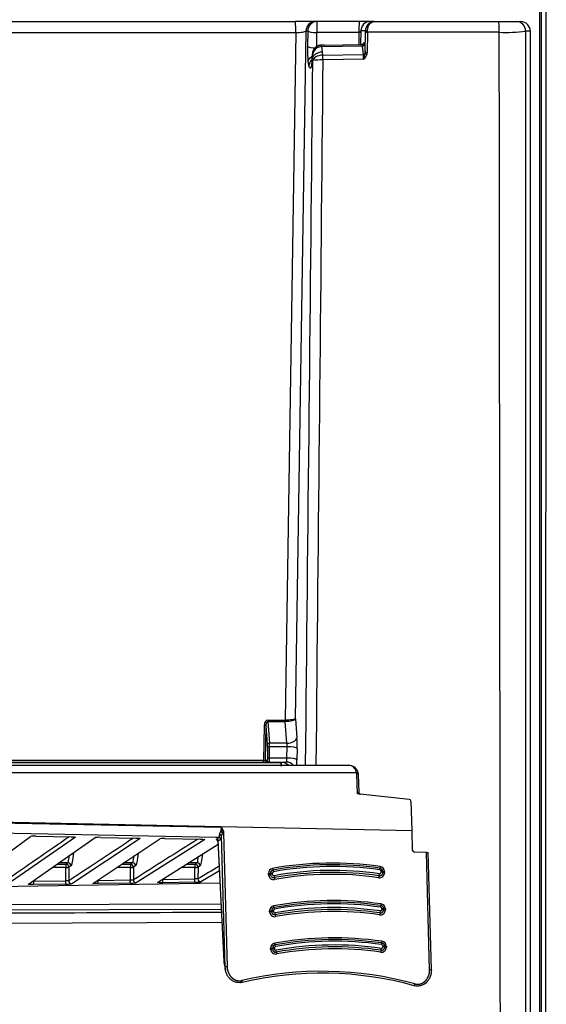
# Model space of a CAD drawing. Header units: millimetres. Extents: x 0 to 592, y 0 to 418.
# Tile 15 of 44: x 146 to 157, y 296 to 317. Entities that reach past the tile are written whole.
import ezdxf

# ---------------------------------------------------------------- set-up
doc = ezdxf.new("R2010")
doc.units = ezdxf.units.MM
doc.layers.add('140.967_BW4NEO_C', color=7, linetype='Continuous')
doc.layers.add('Standard', color=7, linetype='Continuous')

# ---------------------------------------------------------------- blocks, each defined once
blk = doc.blocks.new('SE')
at = {"layer": '140.967_BW4NEO_C', "color": 7, "linetype": 'Continuous'}
for p, q in [((156.637, 283.671), (156.641, 346.523)), ((156.74, 346.509), (156.717, 283.658)), ((156.6, 335.601), (156.597, 283.633)), ((131.663, 316.707), (151.391, 316.707)), ((151.824, 316.707), (151.391, 316.707)), ((151.86, 316.707), (151.824, 316.707)), ((152.756, 316.707), (151.86, 316.707)), ((152.991, 316.707), (152.756, 316.707)), ((153.074, 316.707), (152.991, 316.707)), ((153.074, 316.707), (155.726, 316.707)), ((155.726, 316.707), (156.099, 316.707)), ((156.099, 316.707), (156.198, 316.707)), ((131.68, 316.472), (151.408, 316.472)), ((151.408, 316.472), (151.183, 301.828)), ((151.4, 301.859), (151.625, 316.506)), ((151.625, 316.506), (151.661, 316.506)), ((151.661, 316.506), (151.656, 316.179)), ((151.852, 316.145), (151.857, 316.472)), ((152.752, 316.472), (151.857, 316.472)), ((152.752, 316.472), (152.749, 316.219)), ((152.792, 316.506), (152.788, 316.22)), ((152.891, 316.506), (152.792, 316.506)), ((152.887, 316.045), (152.891, 316.486)), ((152.934, 316.481), (152.929, 316.04)), ((155.739, 316.48), (152.934, 316.481)), ((156.299, 316.506), (156.4, 316.506)), ((156.4, 316.506), (156.4, 283.846)), ((151.955, 316.206), (151.953, 316.202)), ((152.014, 316.207), (151.955, 316.206)), ((152.014, 316.207), (152.817, 316.22)), ((152.815, 316.22), (152.815, 316.22)), ((152.815, 316.22), (152.817, 316.22)), ((152.815, 316.22), (152.815, 316.22)), ((152.826, 316.222), (152.818, 316.22)), ((152.854, 316.26), (152.856, 316.26)), ((152.868, 316.215), (152.887, 316.045)), ((152.827, 316.186), (151.958, 316.172)), ((151.958, 316.172), (151.971, 316.062)), ((151.971, 316.062), (151.979, 315.991)), ((151.979, 315.991), (152.847, 316.005)), ((152.847, 316.005), (152.827, 316.186)), ((152.886, 316.026), (152.887, 316.045)), ((151.755, 315.95), (151.747, 315.862)), ((151.754, 315.912), (151.748, 315.845)), ((151.77, 315.875), (151.766, 315.918)), ((152.851, 315.904), (151.983, 315.89)), ((150.814, 301.828), (151.182, 301.828)), ((150.814, 301.798), (150.849, 301.338)), ((150.814, 301.798), (151.183, 301.798)), ((151.182, 301.828), (151.183, 301.828)), ((151.218, 301.338), (151.183, 301.798)), ((151.184, 301.798), (151.183, 301.798)), ((151.4, 301.859), (151.431, 301.453)), ((150.733, 301.718), (150.722, 300.967)), ((150.765, 300.975), (150.776, 301.711)), ((150.807, 301.315), (150.776, 301.711)), ((151.218, 301.338), (150.849, 301.338)), ((150.808, 301.27), (150.804, 301.027)), ((150.847, 301.02), (150.851, 301.263)), ((151.221, 301.263), (150.851, 301.263)), ((151.217, 301.02), (151.221, 301.263)), ((151.437, 301.229), (151.433, 300.986)), ((131.43, 300.929), (151.102, 300.929)), ((131.884, 300.934), (150.718, 300.934)), ((150.722, 300.967), (131.887, 300.967)), ((150.765, 300.975), (150.798, 300.977)), ((150.805, 300.935), (150.838, 300.938)), ((150.838, 300.938), (151.204, 300.938)), ((151.217, 301.02), (150.847, 301.02)), ((151.204, 300.938), (151.102, 300.929)), ((151.102, 300.929), (151.105, 300.929)), ((133.194, 300.868), (152.528, 300.868)), ((152.701, 300.707), (133.212, 300.707)), ((152.528, 300.868), (152.554, 300.866)), ((152.719, 300.257), (152.705, 300.679)), ((152.754, 300.287), (152.741, 300.673)), ((152.779, 300.251), (152.719, 300.257)), ((153.824, 300.142), (152.779, 300.251)), ((153.882, 299.483), (153.86, 300.103)), ((133.187, 299.881), (149.828, 299.549)), ((133.211, 299.905), (153.882, 299.483)), ((149.705, 299.33), (133.191, 299.661)), ((149.821, 299.476), (149.828, 299.549)), ((149.834, 299.474), (149.828, 299.549)), ((149.834, 299.474), (149.837, 299.428)), ((153.893, 299.056), (153.882, 299.483)), ((144.342, 298.314), (145.763, 299.354)), ((146.719, 299.337), (145.262, 298.327)), ((145.716, 298.334), (147.138, 299.329)), ((145.872, 299.359), (146.629, 299.344)), ((148.094, 299.311), (146.637, 298.347)), ((147.09, 298.353), (148.513, 299.303)), ((147.247, 299.333), (148.003, 299.319)), ((149.468, 299.286), (148.011, 298.366)), ((148.622, 299.307), (149.377, 299.293)), ((149.776, 299.329), (149.705, 299.33)), ((149.71, 299.288), (149.727, 299.299)), ((149.727, 299.299), (149.776, 299.329)), ((149.747, 299.275), (149.877, 296.693)), ((149.799, 299.279), (149.749, 299.249)), ((149.749, 299.249), (149.877, 296.694)), ((149.815, 299.289), (149.799, 299.279)), ((149.837, 299.428), (149.829, 299.368)), ((149.903, 296.57), (149.829, 299.368)), ((149.871, 299.43), (149.946, 296.575)), ((148.464, 298.373), (149.752, 299.191)), ((154.19, 299.011), (153.932, 299.017)), ((154.256, 296.512), (154.19, 299.011)), ((154.293, 296.509), (154.226, 299.017)), ((146.512, 298.691), (146.227, 298.691)), ((146.326, 298.761), (146.517, 298.761)), ((146.562, 298.788), (146.365, 298.788)), ((146.511, 298.407), (146.512, 298.691)), ((146.562, 298.788), (146.517, 298.761)), ((146.577, 298.7), (146.576, 298.408)), ((146.622, 298.727), (146.577, 298.7)), ((147.886, 298.691), (147.596, 298.691)), ((147.7, 298.761), (147.891, 298.761)), ((147.937, 298.788), (147.741, 298.788)), ((147.886, 298.427), (147.886, 298.691)), ((147.937, 298.788), (147.891, 298.761)), ((147.951, 298.7), (147.95, 298.427)), ((147.997, 298.727), (147.951, 298.7)), ((149.261, 298.691), (148.965, 298.691)), ((149.074, 298.761), (149.266, 298.761)), ((149.312, 298.788), (149.117, 298.788)), ((149.26, 298.447), (149.261, 298.691)), ((149.312, 298.788), (149.266, 298.761)), ((149.326, 298.7), (149.325, 298.447)), ((149.372, 298.727), (149.326, 298.7)), ((149.78, 298.623), (149.386, 298.386)), ((153.224, 298.59), (153.223, 298.609)), ((153.259, 298.606), (153.26, 298.588)), ((153.295, 298.604), (153.296, 298.585)), ((145.828, 298.398), (146.511, 298.407)), ((147.203, 298.417), (147.886, 298.427)), ((148.577, 298.437), (149.26, 298.447)), ((150.826, 298.542), (150.826, 298.561)), ((150.867, 298.546), (150.867, 298.565)), ((150.908, 298.569), (150.909, 298.55)), ((131.611, 298.084), (149.793, 298.362)), ((146.507, 298.338), (145.824, 298.328)), ((147.882, 298.358), (147.199, 298.348)), ((149.256, 298.378), (148.573, 298.368)), ((141.186, 297.89), (149.815, 297.92)), ((149.821, 297.799), (141.194, 297.769)), ((150.85, 297.748), (150.849, 297.768)), ((150.89, 297.771), (150.891, 297.752)), ((150.931, 297.775), (150.932, 297.756)), ((153.243, 297.796), (153.242, 297.816)), ((153.279, 297.794), (153.278, 297.813)), ((153.314, 297.811), (153.315, 297.791)), ((149.835, 297.517), (141.512, 297.488)), ((150.871, 296.953), (150.87, 296.972)), ((150.911, 296.976), (150.912, 296.957)), ((150.952, 296.98), (150.953, 296.96)), ((153.264, 297.001), (153.263, 297.02)), ((153.3, 296.998), (153.299, 297.018)), ((153.335, 297.015), (153.336, 296.996)), ((149.877, 296.694), (149.903, 296.57)), ((149.887, 296.614), (149.912, 296.499))]:
    blk.add_line(p, q, dxfattribs=at)
for centre, radius, start, end in [((153.083, 316.515), 0.192, 92.6446, 182.6758), ((156.198, 316.505), 0.201, 0.1471, 89.9727), ((152.75, 316.515), 0.043, 273.0668, 347.9576), ((155.885, 319.395), 2.919, 267.1452, 278.1692), ((151.959, 316.006), 0.2, 91.2153, 163.9857), ((151.814, 316.177), 0.144, 358.1726, 11.6556), ((152.815, 316.26), 0.0397, 270.9194, 0.5651), ((154.889, 316.119), 3.233, 178.9273, 184.6263), ((151.955, 316.005), 0.197, 163.5181, 180.8458), ((152.154, 315.976), 0.397, 167.5577, 175.7461), ((151.959, 316.006), 0.2, 163.9857, 180.2688), ((151.669, 315.982), 0.0934, 358.0867, 14.6664), ((151.965, 315.97), 0.203, 91.9961, 177.5368), ((151.955, 316.005), 0.197, 90.6459, 163.5181), ((152.049, 315.923), 0.802, 358.6495, 5.9172), ((152.237, 316.144), 0.659, 338.576, 349.6786), ((152.702, 316.086), 0.235, 309.1888, 342.126), ((152.809, 316.041), 0.12, 346.7206, 359.4767), ((152.011, 315.867), 0.345, 181.5966, 199.2788), ((151.056, 315.958), 0.699, 356.1819, 359.7673), ((152.809, 315.999), 1.046, 181.1314, 184.4713), ((151.947, 314.891), 0.999, 87.9422, 100.1992), ((150.605, 315.886), 1.378, 0.1536, 4.3747), ((149.93, 301.279), 0.921, 359.0197, 3.6698), ((150.58, 301.275), 0.642, 358.9545, 5.6364), ((150.728, 301.062), 0.095, 266.409, 293.2367), ((151.1, 300.719), 0.21, 45.3525, 88.5573), ((152.519, 300.685), 0.184, 6.716, 87.2947), ((152.532, 300.658), 0.211, 13.4207, 91.1443), ((152.54, 300.666), 0.199, 2.5513, 12.3881), ((311.18, 60.037), 290.448, 124.52002, 124.852), ((145.841, 298.789), 0.571, 86.8858, 97.7727), ((318.377, 40.03), 310.282, 123.31555, 123.62089), ((147.215, 298.738), 0.596, 86.9697, 97.4), ((286.658, 80.085), 258.676, 122.06691, 122.4269), ((148.59, 298.685), 0.623, 87.052, 97.0292), ((149.775, 299.289), 0.0401, 1.2384, 88.7138), ((140.938, 299.868), 5.727, 349.1264, 350.8499), ((142.313, 299.868), 5.727, 349.1264, 350.7292), ((143.688, 299.868), 5.727, 349.1264, 350.6137), ((291.918, 62.3), 275.859, 121.01567, 121.1248), ((150.939, 298.565), 0.0724, 101.7747, 180.558), ((152.183, 291.679), 7.071, 81.7457, 100.2506), ((150.809, 298.585), 0.127, 7.5177, 23.9111), ((152.186, 291.686), 6.943, 81.716, 100.2804), ((153.03, 298.671), 0.168, 349.6864, 1.6412), ((153.185, 298.603), 0.0739, 2.6371, 80.2371), ((146.547, 297.798), 0.611, 87.3313, 93.4253), ((149.269, 299.222), 0.844, 269.1629, 277.9973), ((149.291, 297.981), 0.468, 85.8259, 93.7867), ((150.94, 298.548), 0.0725, 181.9394, 279.5066), ((152.184, 291.678), 6.909, 81.7222, 100.2742), ((152.182, 291.674), 6.872, 81.7238, 100.2726), ((153.189, 298.586), 0.0709, 262.0177, 1.4048), ((146.52, 299.102), 0.764, 268.9826, 278.7505), ((147.895, 299.16), 0.802, 269.072, 278.375), ((152.201, 290.877), 7.111, 81.7491, 100.2473), ((150.96, 297.772), 0.0694, 101.4862, 180.4601), ((152.204, 290.883), 7.07, 81.746, 100.2503), ((152.207, 290.887), 7.031, 81.7453, 100.251), ((152.205, 290.883), 6.913, 81.7207, 100.2759), ((153.209, 297.794), 0.0696, 263.2698, 359.8831), ((153.207, 297.81), 0.0711, 2.8217, 80.4322), ((150.852, 297.948), 0.2, 269.3576, 281.2218), ((150.961, 297.756), 0.0709, 183.1493, 278.5626), ((151.171, 297.688), 0.199, 180.5709, 192.4547), ((152.222, 290.082), 7.111, 81.7491, 100.2473), ((152.225, 290.087), 7.07, 81.746, 100.2503), ((150.873, 297.153), 0.2, 269.3576, 281.2218), ((150.981, 296.977), 0.0694, 101.4862, 180.4601), ((150.983, 296.96), 0.0709, 183.1493, 278.5626), ((152.228, 290.091), 7.031, 81.7453, 100.251), ((152.226, 290.088), 6.913, 81.7207, 100.2758), ((153.23, 296.998), 0.0696, 263.2686, 359.8836), ((153.228, 297.014), 0.0711, 2.8217, 80.4322), ((151.193, 296.892), 0.199, 180.5709, 192.4547), ((151.963, 289.025), 7.456, 74.6047, 103.1923), ((151.958, 289.017), 7.424, 74.6092, 103.1865)]:
    blk.add_arc(centre, radius, start, end, dxfattribs=at)
for centre, major_axis, ratio, start_param, end_param in [((151.391, 316.507), (0, 0.2), 0.087156, 4.537856, 6.283185), ((151.824, 316.507), (0, 0.2), 0.994522, 0, 1.573874), ((151.86, 316.507), (0, 0.2), 0.994522, 0, 1.573874), ((151.86, 316.507), (0, 0.2), 0.017719, 0, 1.744388), ((152.756, 316.507), (0, 0.2), 0.017719, 0, 1.744388), ((152.991, 316.507), (0, 0.2), 0.994522, 0, 1.573874), ((155.726, 316.507), (0, 0.2), 0.06677, 4.578383, 6.283185), ((156.099, 316.507), (0, 0.2), 0.999657, 4.708752, 6.283185), ((151.86, 316.507), (-0.2, 0.003), 0.172987, 0.106328, 1.555999), ((152.875, 316.506), (0, -0.16), 0.104528, 1.44197, 1.567571), ((152.931, 316.506), (-0.04, -0.0001), 0.003268, 0.10472, 1.637605), ((152.931, 316.486), (0.04, -0.0004), 0.127706, 3.24718, 4.779992), ((152.914, 316.507), (0, -0.2), 0.096992, 1.442045, 1.567613), ((152.816, 316.26), (-0.0066, 0.0395), 0.994376, 2.992762, 4.550919), ((152.828, 316.215), (0.0398, 0.0044), 0.714805, 4.598965, 6.133153), ((152.857, 315.998), (-0.001, 0.262), 0.104528, 0.053922, 0.477355), ((152.856, 316.1), (0, -0.16), 0.104528, 2.373793, 3.157954), ((151.855, 316.18), (-0.2, 0.003), 0.172987, 0.106328, 1.555999), ((151.762, 315.943), (-0.0002, 0.0698), 0.104528, 0.540654, 1.389568), ((151.759, 315.985), (0.0001, -0.0202), 0.104528, 3.035111, 3.683435), ((152.848, 316.034), (-0.0398, -0.0044), 0.714798, 1.457081, 2.719971), ((152.923, 316.019), (0.0389, -0.0092), 0.109668, 3.433658, 4.807381), ((152.926, 316.045), (0.04, -0.0004), 0.127688, 3.247179, 4.780868), ((151.865, 315.858), (-0.199, -0.018), 0.638093, 5.254894, 6.147007), ((151.885, 315.754), (-0.172, -0.102), 0.979362, 4.923799, 5.739644), ((151.947, 315.845), (0.199, -0.017), 0.639493, 3.141593, 3.277978), ((151.975, 315.905), (0.002, -0.12), 0.065815, 1.443097, 2.372261), ((150.813, 301.717), (0.001, 0.111), 0.715279, 0.009379, 1.567644), ((150.817, 301.821), (0, 0.04), 0.087156, 1.396263, 2.181662), ((151.186, 301.821), (0, -0.04), 0.087156, 4.537856, 5.323254), ((151.187, 301.821), (-0.0003, 0.04), 0.085883, 1.395636, 2.180982), ((150.737, 301.711), (-0.04, 0.0006), 0.172987, 3.247921, 4.800995), ((150.846, 301.315), (-0.0399, -0.003), 0.570257, 4.597329, 6.155594), ((151.232, 301.452), (0.199, 0.015), 0.570257, 4.597329, 6.155594), ((151.406, 301.281), (-0.001, 0.3), 0.104543, 4.537532, 5.32293), ((150.802, 301.28), (-0.0002, 0.06), 0.104543, 4.537532, 5.32293), ((150.848, 301.27), (-0.04, 0.0006), 0.172987, 0.106328, 1.659402), ((151.238, 301.228), (0.2, -0.003), 0.172987, 0.106328, 1.659402), ((150.718, 300.974), (0, -0.04), 0.087156, 0.008727, 1.396263), ((150.725, 300.935), (0.08, 0.0001), 0.008839, 4.62364, 6.176714), ((150.805, 300.975), (0.0033, -0.0399), 0.994487, 4.63262, 6.200187), ((150.838, 300.978), (-0.0033, 0.0399), 0.994487, 1.491028, 3.058594), ((150.844, 301.027), (-0.04, 0.0006), 0.172987, 0.106328, 1.659402), ((151.104, 300.829), (0.0014, 0.1), 0.093168, 0.010185, 1.362586), ((151.205, 300.738), (0.017, -0.199), 0.994487, 2.200625, 3.058594), ((151.234, 300.986), (0.2, -0.003), 0.172987, 0.106328, 1.659402), ((151.402, 301.038), (0.001, -0.3), 0.104543, 0.968677, 1.395939), ((152.698, 300.699), (-0.0391, -0.0082), 0.170312, 3.45743, 4.588683), ((152.54, 300.676), (0.151, -0.068), 0.97786, 0.44867, 0.620134), ((152.698, 300.699), (-0.0391, -0.0082), 0.170312, 3.05466, 3.45743), ((152.537, 300.668), (0.178, -0.1), 0.984338, 0.536353, 0.708924), ((152.701, 300.671), (-0.04, -0.0014), 0.188532, 3.46376, 4.619793), ((152.701, 300.671), (-0.04, -0.0014), 0.188532, 3.141661, 3.46376), ((152.783, 300.291), (0.0047, 0.0397), 0.85276, 1.799125, 3.158817), ((152.794, 300.289), (0, -0.04), 0.996195, 5.393299, 6.032461), ((153.82, 300.102), (0.0253, -0.0314), 0.982747, 0.918746, 2.368419), ((149.823, 299.471), (-0.0198, 0.0025), 0.247202, 4.165096, 4.819822), ((146.72, 299.396), (0.034, -0.0494), 0.994275, 5.341609, 5.665119), ((149.469, 299.345), (0.0318, -0.0509), 0.994598, 5.438181, 5.707797), ((149.709, 299.248), (0.0208, -0.0341), 0.994432, 1.042231, 2.577236), ((149.789, 299.368), (-0.0399, 0.0026), 0.668603, 3.264011, 4.804703), ((149.81, 299.53), (0.004, -0.241), 0.090806, 0.054757, 0.833111), ((149.867, 299.426), (-0.04, -0.0011), 0.102632, 4.624292, 5.56134), ((153.933, 299.057), (0.0285, -0.0281), 0.990996, 3.941085, 5.473714), ((146.635, 299.706), (-0.017, -0.98), 0.087129, 0.053887, 0.781401), ((148.01, 299.706), (-0.017, -0.98), 0.087129, 0.053887, 0.768888), ((149.384, 299.706), (-0.017, -0.98), 0.087129, 0.053887, 0.756474), ((152.243, 291.696), (-5.524, 4.505), 0.990862, 5.256786, 5.580158), ((146.517, 298.701), (0, -0.06), 0.087437, 3.193954, 4.86947), ((146.517, 298.701), (0.06, -0.0002), 0.157323, 4.626482, 6.194829), ((146.517, 298.701), (-0.0307, 0.0516), 0.994749, 4.160421, 5.748647), ((146.563, 298.728), (-0.0307, 0.0516), 0.994749, 4.160421, 5.748647), ((147.892, 298.701), (0, -0.06), 0.087437, 3.193954, 4.86947), ((147.892, 298.701), (0.06, -0.0002), 0.157323, 4.626482, 6.194829), ((147.892, 298.701), (-0.0307, 0.0516), 0.994749, 4.160421, 5.748647), ((147.937, 298.728), (-0.0307, 0.0516), 0.994749, 4.160421, 5.748647), ((149.266, 298.701), (0, -0.06), 0.087437, 3.193954, 4.86947), ((149.266, 298.701), (0.06, -0.0002), 0.157323, 4.626482, 6.194829), ((149.266, 298.701), (-0.0307, 0.0516), 0.994749, 4.160421, 5.748647), ((149.312, 298.728), (-0.0307, 0.0516), 0.994749, 4.160421, 5.748647), ((150.92, 298.576), (-0.0615, -0.0805), 0.880103, 3.908004, 5.455971), ((150.942, 298.569), (0.0261, -0.0212), 0.990862, 2.468553, 3.83831), ((150.918, 298.675), (0.0071, -0.0394), 0.102914, 4.800153, 6.118269), ((152.248, 291.698), (-5.467, 4.458), 0.990862, 5.256875, 5.580067), ((153.19, 298.608), (0.0261, -0.0213), 0.990862, 0.716058, 2.084585), ((153.204, 298.715), (-0.0057, -0.0396), 0.069835, 4.828326, 6.146441), ((153.201, 298.615), (-0.0666, 0.0775), 0.864632, 3.955168, 5.503137), ((153.22, 298.605), (0.04, 0.0011), 0.102632, 0.164584, 1.482699), ((153.299, 298.608), (-0.04, -0.0011), 0.102632, 0.164584, 1.482699), ((145.823, 298.388), (-0.0009, 0.06), 0.089705, 3.20046, 4.868186), ((146.506, 298.398), (-0.0009, 0.06), 0.089705, 3.199113, 4.868186), ((146.635, 298.407), (-0.0332, 0.05), 0.994397, 0.969114, 2.571642), ((147.197, 298.408), (0.0009, -0.06), 0.089705, 0.056154, 1.726594), ((147.88, 298.418), (0.0009, -0.06), 0.089705, 0.054806, 1.726594), ((148.01, 298.426), (0.0321, -0.0507), 0.994556, 4.140809, 5.734596), ((148.463, 298.433), (-0.0323, 0.0506), 0.994775, 2.590539, 3.148755), ((148.572, 298.428), (-0.0009, 0.06), 0.089705, 3.195035, 4.868186), ((149.255, 298.438), (-0.0009, 0.06), 0.089705, 3.193687, 4.868186), ((149.385, 298.446), (-0.031, 0.0514), 0.994708, 1.012442, 2.614968), ((150.829, 298.565), (-0.04, -0.0011), 0.102632, 1.482699, 2.800814), ((150.83, 298.546), (-0.04, -0.0011), 0.102632, 1.482699, 2.800814), ((150.936, 298.544), (0.0855, -0.0697), 0.990862, 3.846156, 5.578089), ((150.905, 298.564), (-0.04, -0.0011), 0.102632, 4.624292, 5.942407), ((150.905, 298.546), (-0.04, -0.0011), 0.102632, 4.624292, 5.942407), ((150.942, 298.552), (-0.0264, 0.0215), 0.990862, 0.739413, 2.391813), ((150.944, 298.514), (0.0071, -0.0394), 0.10295, 0.340404, 1.658519), ((150.96, 298.44), (0.0071, -0.0394), 0.10295, 3.481996, 4.800112), ((153.186, 298.583), (-0.0855, 0.0697), 0.990862, 2.117149, 3.849304), ((153.175, 298.479), (-0.0058, -0.0396), 0.069788, 3.510239, 4.828354), ((153.183, 298.553), (-0.0058, -0.0396), 0.069788, 0.368646, 1.686761), ((153.19, 298.591), (-0.0264, 0.0215), 0.990862, 2.162555, 3.813722), ((153.22, 298.586), (0.04, 0.0011), 0.102632, 0.164584, 1.482699), ((153.299, 298.589), (-0.04, -0.0011), 0.102632, 0.164584, 1.482699), ((145.714, 298.394), (-0.0345, 0.0491), 0.994472, 2.546671, 3.164407), ((147.089, 298.413), (-0.0334, 0.0499), 0.994628, 2.568302, 3.161441), ((150.94, 297.782), (-0.0615, -0.0769), 0.875588, 3.927445, 5.480831), ((150.852, 297.772), (0.04, 0.0011), 0.102632, 4.624292, 5.942407), ((150.928, 297.771), (0.04, 0.0011), 0.102632, 1.482699, 2.800815), ((150.928, 297.752), (0.04, 0.0011), 0.102632, 1.482699, 2.800815), ((150.962, 297.775), (0.0239, -0.0195), 0.990862, 2.462544, 3.829982), ((150.963, 297.758), (-0.0242, 0.0197), 0.990862, 0.745112, 2.396028), ((150.939, 297.879), (0.0071, -0.0394), 0.102916, 4.800151, 6.118267), ((150.952, 297.801), (-0.0071, 0.0394), 0.102916, 4.800151, 6.118267), ((152.269, 290.908), (-5.4, 4.404), 0.990862, 5.256309, 5.580635), ((152.264, 290.898), (-5.343, 4.358), 0.990862, 5.256397, 5.580549), ((153.207, 297.789), (-0.0834, 0.068), 0.990862, 2.11564, 3.847732), ((153.205, 297.762), (0.0058, 0.0396), 0.069779, 3.510244, 4.82836), ((153.211, 297.797), (-0.0242, 0.0197), 0.990862, 2.157813, 3.80856), ((153.213, 297.841), (0.0057, 0.0396), 0.069832, 4.828327, 6.146443), ((153.211, 297.814), (0.0239, -0.0195), 0.990862, 0.723636, 2.091352), ((153.225, 297.919), (-0.0057, -0.0396), 0.069832, 4.828327, 6.146443), ((153.222, 297.822), (-0.0662, 0.0741), 0.860172, 3.933391, 5.486661), ((153.239, 297.811), (0.04, 0.0011), 0.102632, 0.164584, 1.482699), ((153.239, 297.792), (0.04, 0.0011), 0.102632, 0.164584, 1.482699), ((153.317, 297.815), (-0.04, -0.0011), 0.102632, 0.164584, 1.482699), ((153.318, 297.795), (-0.04, -0.0011), 0.102632, 0.164584, 1.482699), ((150.957, 297.75), (0.0834, -0.068), 0.990862, 3.847637, 5.579691), ((150.964, 297.723), (-0.0072, 0.0394), 0.102957, 3.481988, 4.800103), ((153.196, 297.688), (0.0058, 0.0396), 0.069781, 0.368616, 1.686731), ((150.961, 296.987), (-0.0615, -0.0769), 0.875588, 3.927445, 5.480831), ((150.873, 296.976), (0.04, 0.0011), 0.102632, 4.624292, 5.942407), ((150.978, 296.955), (0.0834, -0.068), 0.990862, 3.847637, 5.579691), ((150.949, 296.976), (0.04, 0.0011), 0.102632, 1.482699, 2.800815), ((150.949, 296.956), (0.04, 0.0011), 0.102632, 1.482699, 2.800815), ((150.983, 296.98), (0.0239, -0.0195), 0.990862, 2.462544, 3.829982), ((150.984, 296.962), (-0.0242, 0.0197), 0.990862, 0.745112, 2.396028), ((150.96, 297.084), (0.0071, -0.0394), 0.102916, 4.800151, 6.118267), ((150.973, 297.006), (-0.0071, 0.0394), 0.102916, 4.800151, 6.118267), ((152.29, 290.112), (-5.4, 4.404), 0.990862, 5.256309, 5.580635), ((150.985, 296.927), (-0.0072, 0.0394), 0.102957, 3.481988, 4.800103), ((152.285, 290.103), (-5.343, 4.358), 0.990862, 5.256397, 5.580549), ((153.228, 296.994), (-0.0834, 0.068), 0.990862, 2.11564, 3.847732), ((153.217, 296.892), (0.0058, 0.0396), 0.069779, 0.368652, 1.686767), ((153.226, 296.966), (-0.0058, -0.0396), 0.069779, 0.368652, 1.686767), ((153.233, 297.001), (-0.0242, 0.0197), 0.990862, 2.157813, 3.80856), ((153.234, 297.045), (0.0057, 0.0396), 0.069832, 4.828327, 6.146443), ((153.232, 297.019), (0.0239, -0.0195), 0.990862, 0.723636, 2.091352), ((153.246, 297.123), (-0.0057, -0.0396), 0.069832, 4.828327, 6.146443), ((153.243, 297.027), (-0.0662, 0.0741), 0.860172, 3.933391, 5.486661), ((153.26, 297.016), (0.04, 0.0011), 0.102632, 0.164584, 1.482699), ((153.26, 296.996), (0.04, 0.0011), 0.102632, 0.164584, 1.482699), ((153.339, 297.019), (-0.04, -0.0011), 0.102632, 0.164584, 1.482699), ((153.339, 297), (-0.04, -0.0011), 0.102632, 0.164584, 1.482699), ((149.916, 296.695), (0.04, 0.002), 0.339057, 3.044918, 3.141588), ((149.943, 296.571), (-0.04, -0.0011), 0.102632, 4.624292, 6.191771), ((154.253, 296.508), (-0.04, -0.0011), 0.102632, 3.141593, 4.624292), ((154.253, 296.508), (-0.04, -0.0011), 0.102632, 3.050178, 3.141593), ((150.258, 296.28), (-0.0091, 0.0389), 0.10725, 2.697484, 4.79475), ((153.939, 296.21), (0.0106, 0.0386), 0.054936, 2.738867, 4.836077)]:
    blk.add_ellipse(centre, major_axis=major_axis, ratio=ratio, start_param=start_param, end_param=end_param, dxfattribs=at)
for points, degree, knots in [([(152.934, 316.506), (152.934, 316.538), (152.945, 316.6), (152.994, 316.685), (153.042, 316.707), (153.074, 316.707)], 3, [0, 0, 0, 0, 0.25, 0.5, 1, 1, 1, 1]), ([(152.827, 316.186), (152.826, 316.189), (152.825, 316.196), (152.824, 316.204), (152.822, 316.211), (152.821, 316.216), (152.819, 316.22), (152.817, 316.22), (152.817, 316.22)], 3, [0, 0, 0, 0, 0.145049, 0.298742, 0.461083, 0.632072, 0.811711, 1, 1, 1, 1]), ([(151.766, 315.918), (151.767, 315.934), (151.773, 315.952), (151.795, 315.987), (151.811, 316.004), (151.851, 316.032), (151.875, 316.043), (151.923, 316.058), (151.948, 316.061), (151.971, 316.062)], 3, [0, 0, 0, 0, 0.25, 0.25, 0.5, 0.5, 0.75, 0.75, 1, 1, 1, 1]), ([(151.748, 315.845), (151.741, 315.762), (151.725, 315.684), (151.702, 315.726), (151.691, 315.744), (151.686, 315.754)], 3, [0, 0, 0, 0, 0.5, 0.75, 1, 1, 1, 1]), ([(151.979, 315.991), (151.925, 315.99), (151.872, 315.975), (151.797, 315.931), (151.775, 315.903), (151.77, 315.875)], 3, [0, 0, 0, 0, 0.5, 0.5, 1, 1, 1, 1]), ([(150.776, 301.711), (150.777, 301.716), (150.777, 301.727), (150.779, 301.743), (150.782, 301.758), (150.787, 301.772), (150.792, 301.783), (150.799, 301.791), (150.806, 301.797), (150.812, 301.798), (150.814, 301.798)], 3, [0, 0, 0, 0, 0.156214, 0.313832, 0.46893, 0.616734, 0.736388, 0.838767, 0.924661, 1, 1, 1, 1]), ([(151.4, 301.859), (151.399, 301.857), (151.398, 301.853), (151.393, 301.847), (151.387, 301.842), (151.38, 301.837), (151.372, 301.833), (151.363, 301.829), (151.355, 301.825), (151.346, 301.822), (151.337, 301.819), (151.313, 301.812), (151.268, 301.803), (151.216, 301.799), (151.188, 301.798), (151.184, 301.798)], 3, [0, 0, 0, 0, 0.066123, 0.128867, 0.188234, 0.244225, 0.296842, 0.346088, 0.391966, 0.43448, 0.473636, 0.509439, 0.741619, 0.958266, 1, 1, 1, 1]), ([(150.804, 301.027), (150.804, 301.024), (150.804, 301.018), (150.803, 301.005), (150.802, 300.991), (150.801, 300.982), (150.799, 300.978), (150.798, 300.978), (150.798, 300.977)], 3, [0, 0, 0, 0, 0.099489, 0.250447, 0.499977, 0.74952, 0.900275, 1, 1, 1, 1]), ([(151.094, 300.85), (151.094, 300.872), (151.095, 300.892), (151.098, 300.921), (151.1, 300.929), (151.102, 300.929)], 3, [0, 0, 0, 0, 0.5, 0.5, 1, 1, 1, 1]), ([(151.204, 300.938), (151.205, 300.938), (151.206, 300.938), (151.208, 300.941), (151.21, 300.945), (151.211, 300.951), (151.213, 300.958), (151.214, 300.966), (151.215, 300.974), (151.216, 300.983), (151.216, 300.992), (151.217, 301.002), (151.217, 301.011), (151.217, 301.017), (151.217, 301.02)], 3, [0, 0, 0, 0, 0.098568, 0.194364, 0.287387, 0.377638, 0.465119, 0.549829, 0.631771, 0.710946, 0.787354, 0.860998, 0.931879, 1, 1, 1, 1]), ([(152.776, 300.252), (152.776, 300.252), (152.776, 300.252), (152.775, 300.253), (152.771, 300.256), (152.766, 300.26), (152.76, 300.267), (152.756, 300.277), (152.755, 300.283), (152.754, 300.287)], 3, [0.1658029, 0.1658029, 0.1658029, 0.1658029, 0.2052843, 0.3045837, 0.4113379, 0.5326562, 0.6725494, 0.8302795, 1, 1, 1, 1]), ([(149.787, 299.394), (149.788, 299.397), (149.788, 299.403), (149.791, 299.413), (149.794, 299.423), (149.799, 299.437), (149.809, 299.454), (149.817, 299.469), (149.821, 299.476)], 3, [0, 0, 0, 0, 0.1156, 0.235809, 0.361639, 0.493974, 0.725396, 1, 1, 1, 1]), ([(146.629, 299.344), (146.633, 299.344), (146.641, 299.344), (146.654, 299.344), (146.668, 299.343), (146.682, 299.342), (146.696, 299.341), (146.707, 299.34), (146.715, 299.339), (146.72, 299.338), (146.719, 299.337), (146.719, 299.337)], 3, [0, 0, 0, 0, 0.082449, 0.165336, 0.250312, 0.374035, 0.499852, 0.625405, 0.749635, 0.876127, 1, 1, 1, 1]), ([(148.003, 299.319), (148.007, 299.319), (148.016, 299.318), (148.028, 299.318), (148.042, 299.317), (148.056, 299.317), (148.07, 299.316), (148.081, 299.315), (148.089, 299.313), (148.094, 299.312), (148.094, 299.311), (148.094, 299.311)], 3, [0, 0, 0, 0, 0.082451, 0.165341, 0.25032, 0.374051, 0.499868, 0.62542, 0.749644, 0.876131, 1, 1, 1, 1]), ([(149.377, 299.293), (149.381, 299.293), (149.39, 299.293), (149.402, 299.292), (149.416, 299.292), (149.43, 299.291), (149.444, 299.29), (149.456, 299.289), (149.463, 299.288), (149.468, 299.287), (149.468, 299.286), (149.468, 299.286)], 3, [0, 0, 0, 0, 0.082453, 0.165347, 0.250329, 0.374065, 0.499883, 0.625435, 0.749652, 0.876134, 1, 1, 1, 1]), ([(149.776, 299.329), (149.777, 299.329), (149.778, 299.33), (149.78, 299.334), (149.781, 299.34), (149.783, 299.347), (149.784, 299.356), (149.785, 299.367), (149.786, 299.38), (149.787, 299.39), (149.787, 299.394)], 3, [0, 0, 0, 0, 0.12131, 0.243669, 0.367081, 0.491547, 0.61707, 0.743652, 0.871295, 1, 1, 1, 1]), ([(154.19, 299.011), (154.192, 299.011), (154.198, 299.011), (154.205, 299.011), (154.211, 299.011), (154.219, 299.01), (154.226, 299.01), (154.226, 299.009), (154.226, 299.009)], 3, [0, 0, 0, 0, 0.123393, 0.244582, 0.368829, 0.50103, 0.755053, 1, 1, 1, 1]), ([(147.886, 298.427), (147.889, 298.427), (147.896, 298.428), (147.907, 298.428), (147.917, 298.428), (147.927, 298.428), (147.936, 298.428), (147.943, 298.428), (147.948, 298.428), (147.95, 298.428), (147.95, 298.427)], 3, [0, 0, 0, 0, 0.108813, 0.221945, 0.339572, 0.461849, 0.588914, 0.72089, 0.857886, 1, 1, 1, 1]), ([(145.824, 298.328), (145.821, 298.328), (145.813, 298.328), (145.802, 298.328), (145.791, 298.328), (145.777, 298.328), (145.76, 298.329), (145.744, 298.329), (145.73, 298.33), (145.721, 298.331), (145.715, 298.332), (145.715, 298.333), (145.716, 298.334)], 3, [0, 0, 0, 0, 0.061854, 0.123713, 0.186284, 0.250245, 0.373999, 0.499802, 0.625385, 0.749607, 0.876123, 1, 1, 1, 1]), ([(147.199, 298.348), (147.195, 298.348), (147.187, 298.348), (147.176, 298.348), (147.165, 298.348), (147.151, 298.348), (147.134, 298.348), (147.118, 298.349), (147.104, 298.35), (147.095, 298.351), (147.089, 298.352), (147.09, 298.353), (147.09, 298.353)], 3, [0, 0, 0, 0, 0.061852, 0.123709, 0.186277, 0.250236, 0.373983, 0.499786, 0.62537, 0.749598, 0.876119, 1, 1, 1, 1]), ([(148.573, 298.368), (148.569, 298.368), (148.561, 298.368), (148.55, 298.368), (148.539, 298.368), (148.525, 298.368), (148.509, 298.368), (148.492, 298.369), (148.479, 298.37), (148.469, 298.371), (148.463, 298.372), (148.464, 298.372), (148.464, 298.373)], 3, [0, 0, 0, 0, 0.06185, 0.123705, 0.18627, 0.250227, 0.373967, 0.49977, 0.625354, 0.74959, 0.876115, 1, 1, 1, 1]), ([(149.877, 296.694), (149.877, 296.685), (149.878, 296.666), (149.882, 296.639), (149.885, 296.622), (149.887, 296.614)], 3, [0, 0, 0, 0, 0.0513055, 0.0982497, 0.1395442, 0.1395442, 0.1395442, 0.1395442]), ([(150.264, 296.245), (150.259, 296.244), (150.248, 296.241), (150.232, 296.239), (150.2, 296.237), (150.151, 296.241), (150.091, 296.261), (150.035, 296.294), (149.99, 296.337), (149.952, 296.389), (149.927, 296.443), (149.915, 296.481), (149.912, 296.499), (149.912, 296.499)], 3, [0, 0, 0, 0, 0.0293613, 0.0587437, 0.0881699, 0.2029928, 0.3199657, 0.4312671, 0.5500403, 0.6559063, 0.7759345, 0.8682008, 0.8710686, 0.8710686, 0.8710686, 0.8710686]), ([(149.946, 296.575), (149.948, 296.513), (149.971, 296.457), (149.995, 296.397), (150.037, 296.354), (150.059, 296.332), (150.085, 296.316), (150.111, 296.299), (150.14, 296.29), (150.169, 296.28), (150.2, 296.279), (150.231, 296.277), (150.261, 296.284)], 2, [0, 0, 0, 0.25, 0.25, 0.5, 0.5, 0.625, 0.625, 0.75, 0.75, 0.875, 0.875, 1, 1, 1]), ([(154.293, 296.508), (154.293, 296.501), (154.293, 296.478), (154.288, 296.43), (154.27, 296.365), (154.237, 296.3), (154.196, 296.25), (154.154, 296.215), (154.11, 296.19), (154.064, 296.173), (154.017, 296.165), (153.972, 296.165), (153.942, 296.171), (153.928, 296.174)], 3, [0, 0, 0, 0, 0.039044, 0.121323, 0.251827, 0.389375, 0.499871, 0.588553, 0.67596, 0.761377, 0.844145, 0.923769, 1, 1, 1, 1]), ([(153.942, 296.214), (153.973, 296.205), (154.005, 296.206), (154.036, 296.206), (154.067, 296.215), (154.096, 296.224), (154.124, 296.242), (154.15, 296.258), (154.172, 296.282), (154.194, 296.304), (154.21, 296.331), (154.226, 296.358), (154.237, 296.388), (154.258, 296.447), (154.256, 296.512)], 2, [0, 0, 0, 0.125, 0.125, 0.25, 0.25, 0.375, 0.375, 0.5, 0.5, 0.625, 0.625, 0.75, 0.75, 1, 1, 1])]:
    blk.add_open_spline(points, degree=degree, knots=knots, dxfattribs=at)
for points in [[(151.408, 316.472), (151.46, 316.472), (151.566, 316.479), (151.62, 316.497), (151.625, 316.506)], [(155.775, 283.82), (155.763, 294.707), (155.751, 305.593), (155.739, 316.48)], [(156.299, 316.506), (156.298, 305.619), (156.297, 294.733), (156.296, 283.846)], [(151.759, 316), (151.755, 315.985), (151.754, 315.969), (151.755, 315.955)], [(151.617, 300.868), (151.668, 305.871), (151.719, 310.873), (151.77, 315.875)], [(151.983, 315.89), (151.934, 310.883), (151.885, 305.876), (151.836, 300.868)], [(151.4, 301.859), (151.395, 301.851), (151.341, 301.835), (151.235, 301.828), (151.183, 301.828)], [(150.838, 300.938), (150.843, 300.938), (150.847, 300.975), (150.847, 301.02)], [(152.749, 300.286), (152.742, 300.285), (152.73, 300.271), (152.719, 300.257)], [(149.821, 299.476), (149.824, 299.462), (149.833, 299.445), (149.837, 299.428)], [(149.828, 299.549), (149.848, 299.511), (149.87, 299.473), (149.871, 299.43)], [(149.71, 299.288), (149.706, 299.286), (149.738, 299.283), (149.781, 299.282)], [(141.491, 297.71), (144.269, 297.72), (147.046, 297.731), (149.824, 297.741)], [(149.912, 296.499), (149.907, 296.523), (149.905, 296.546), (149.903, 296.57)]]:
    blk.add_open_spline(points, degree=3, dxfattribs=at)

msp = doc.modelspace()

# ---------------------------------------------------------------- block references
at = {"layer": 'Standard'}
msp.add_blockref('SE', (0, 0), dxfattribs=at)

doc.saveas('drawing.dxf')
